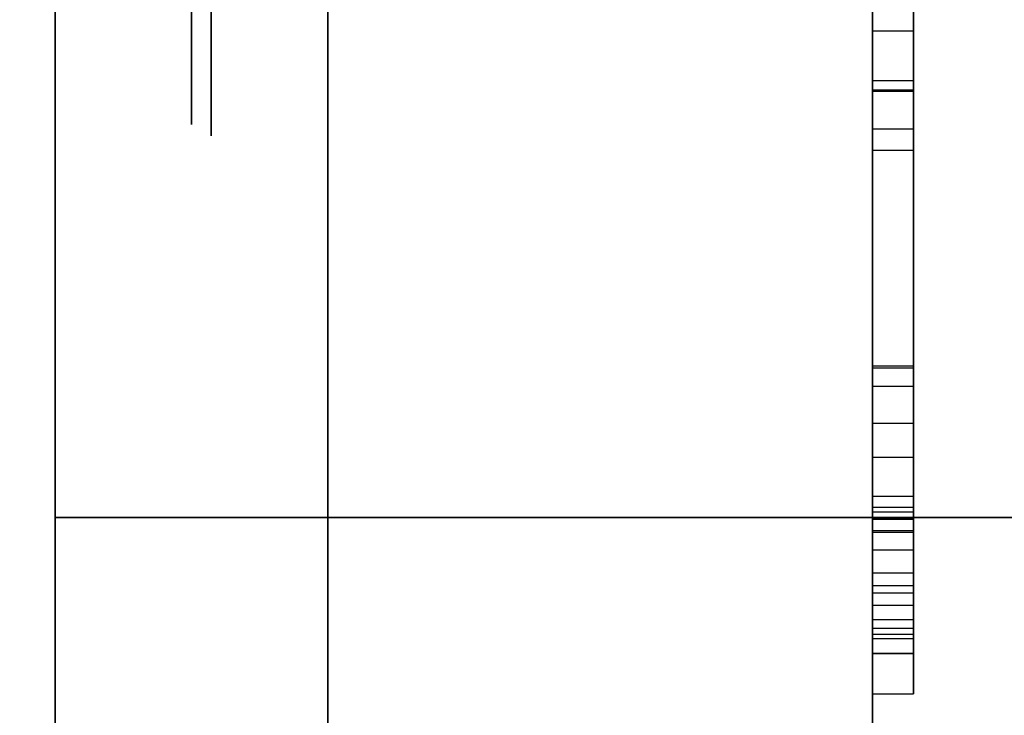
# Model space of a CAD drawing. Header units: millimetres. Extents: x 0 to 1524, y 0 to 1016.
# Tile 49 of 256: x 158.818 to 159.54, y 413.861 to 414.372. Entities that reach past the tile are written whole.
import ezdxf

# ---------------------------------------------------------------- set-up
doc = ezdxf.new("R2010")
doc.units = ezdxf.units.MM
doc.header["$LTSCALE"] = 83.82
doc.layers.get('0').update_dxf_attribs({"linetype": 'CONTINUOUS'})
doc.styles.get("Standard").update_dxf_attribs({"font": 'txt', "width": 0.8})
doc.dimstyles.new('DIMSTYLE_1', dxfattribs={"dimtxt": 15, "dimasz": 12, "dimexe": 0.18, "dimexo": 0.0625, "dimgap": 0.09, "dimtad": 1, "dimzin": 0, "dimdsep": 46, "dimtxsty": 'STANDARD', "dimblk": 'CLOSED', "dimblk1": 'CLOSED', "dimblk2": 'CLOSED', "dimcen": 0.09, "dimadec": 0, "dimazin": 0, "dimtp": 0.01, "dimtm": 0.01, "dimtfac": 1, "dimtofl": 0, "dimtmove": 0, "dimatfit": 3, "dimldrblk": 'CLOSED', "dimfxl": 1, "dimtolj": 1, "dimtzin": 0, "dimarcsym": 0})

# ---------------------------------------------------------------- blocks, each defined once
blk = doc.blocks.new('_CLOSED')
at = {"color": 0, "linetype": 'BYBLOCK'}
for p, q in [((0, 0), (-1, 0.208333)), ((-1, 0.208333), (-1, -0.208333)), ((-1, -0.208333), (0, 0)), ((-1, 0), (0, 0))]:
    blk.add_line(p, q, dxfattribs=at)
blk = doc.blocks.new('*D4')
at = {"color": 2, "linetype": 'CONTINUOUS'}
for p, q in [((230.49366, 451.20665), (62.22754, 451.20665)), ((63.22754, 451.20665), (63.22754, 415.03165)), ((63.22754, 378.85665), (63.22754, 415.03165)), ((168.96866, 378.85665), (62.22754, 378.85665))]:
    blk.add_line(p, q, dxfattribs=at)
at = {"color": 2, "linetype": 'CONTINUOUS', "xscale": 12, "yscale": 12, "zscale": 12}
for p, rotation in [((63.22754, 451.20665), 90), ((63.22754, 378.85665), 270)]:
    blk.add_blockref('_CLOSED', p, dxfattribs=dict(at, rotation=rotation))

msp = doc.modelspace()

# ---------------------------------------------------------------- linework, layer by layer
at = {"color": 6, "linetype": 'CONTINUOUS'}
for p, q in [((159.44366, 417.65665), (159.44366, 411.15665)), ((159.44366, 411.15665), (159.44366, 417.65665)), ((159.44366, 417.65665), (159.44366, 411.15665)), ((159.44366, 411.15665), (159.44366, 417.65665)), ((159.44366, 417.65665), (159.44366, 411.15665)), ((159.44366, 411.15665), (159.44366, 417.65665)), ((159.44366, 417.65665), (159.44366, 411.15665)), ((159.44366, 411.15665), (159.44366, 417.65665)), ((158.84366, 414.00665), (158.84366, 414.80665)), ((158.84366, 414.80665), (158.84366, 414.00665)), ((158.84366, 414.00665), (158.84366, 414.80665)), ((158.84366, 414.80665), (158.84366, 414.00665)), ((158.84366, 414.00665), (158.84366, 414.80665)), ((158.84366, 414.80665), (158.84366, 414.00665)), ((158.84366, 414.00665), (158.84366, 414.80665)), ((158.84366, 414.80665), (158.84366, 414.00665)), ((159.04366, 414.80665), (159.04366, 414.00665)), ((159.04366, 414.80665), (159.04366, 414.00665)), ((159.04366, 414.00665), (159.04366, 414.80665)), ((159.04366, 414.80665), (159.04366, 414.00665)), ((159.04366, 414.80665), (159.04366, 414.00665)), ((159.04366, 414.80665), (159.04366, 414.00665)), ((159.04366, 414.00665), (159.04366, 414.80665)), ((159.04366, 414.80665), (159.04366, 414.00665)), ((159.04366, 414.80665), (159.04366, 414.00665)), ((159.04366, 414.80665), (159.04366, 414.00665)), ((159.04366, 414.00665), (159.04366, 414.80665)), ((159.04366, 414.80665), (159.04366, 414.00665)), ((159.04366, 414.80665), (159.04366, 414.00665)), ((159.04366, 414.80665), (159.04366, 414.00665)), ((159.04366, 414.00665), (159.04366, 414.80665)), ((159.04366, 414.80665), (159.04366, 414.00665)), ((159.44366, 414.62864), (159.44366, 414.31985)), ((159.44366, 414.62864), (159.44366, 414.31985)), ((159.44366, 414.62864), (159.44366, 414.31985)), ((159.44366, 414.62864), (159.44366, 414.31985)), ((159.47366, 414.31985), (159.47366, 414.62864)), ((159.47366, 414.31985), (159.47366, 414.62864)), ((159.47366, 414.31985), (159.47366, 414.62864)), ((159.47366, 414.31985), (159.47366, 414.62864)), ((159.44366, 414.32077), (159.44366, 414.56707)), ((159.44366, 414.56707), (159.44366, 414.32077)), ((159.44366, 414.32077), (159.44366, 414.56707)), ((159.44366, 414.56707), (159.44366, 414.32077)), ((159.44366, 414.32077), (159.44366, 414.56707)), ((159.44366, 414.56707), (159.44366, 414.32077)), ((159.44366, 414.32077), (159.44366, 414.56707)), ((159.44366, 414.56707), (159.44366, 414.32077)), ((159.47366, 414.32077), (159.47366, 414.56707)), ((159.47366, 414.56707), (159.47366, 414.32077)), ((159.47366, 414.32077), (159.47366, 414.56707)), ((159.47366, 414.56707), (159.47366, 414.32077)), ((159.47366, 414.32077), (159.47366, 414.56707)), ((159.47366, 414.56707), (159.47366, 414.32077)), ((159.47366, 414.32077), (159.47366, 414.56707)), ((159.47366, 414.56707), (159.47366, 414.32077)), ((159.44366, 414.53628), (159.44366, 414.05064)), ((159.44366, 414.53628), (159.44366, 414.05064)), ((159.44366, 414.53628), (159.44366, 414.05064)), ((159.44366, 414.53628), (159.44366, 414.05064)), ((159.47366, 414.53628), (159.47366, 414.05064)), ((159.47366, 414.53628), (159.47366, 414.05064)), ((159.47366, 414.53628), (159.47366, 414.05064)), ((159.47366, 414.53628), (159.47366, 414.05064)), ((159.44366, 414.27656), (159.44366, 414.38073)), ((159.44366, 414.27656), (159.44366, 414.38073)), ((159.44366, 414.27656), (159.44366, 414.38073)), ((159.44366, 414.27656), (159.44366, 414.38073)), ((159.47366, 414.38073), (159.47366, 414.27656)), ((159.47366, 414.38073), (159.47366, 414.27656)), ((159.47366, 414.38073), (159.47366, 414.27656)), ((159.47366, 414.38073), (159.47366, 414.27656)), ((159.44366, 414.10295), (159.44366, 414.36383)), ((159.44366, 414.10295), (159.44366, 414.36383)), ((159.44366, 414.10295), (159.44366, 414.36383)), ((159.44366, 414.10295), (159.44366, 414.36383)), ((159.47366, 414.10295), (159.47366, 414.36383)), ((159.47366, 414.10295), (159.47366, 414.36383)), ((159.47366, 414.10295), (159.47366, 414.36383)), ((159.47366, 414.10295), (159.47366, 414.36383)), ((159.44366, 414.32772), (159.44366, 414.29184)), ((159.44366, 414.32772), (159.44366, 414.29184)), ((159.44366, 414.32772), (159.44366, 414.29184)), ((159.44366, 414.32772), (159.44366, 414.29184)), ((159.47366, 414.29184), (159.47366, 414.32772)), ((159.47366, 414.29184), (159.47366, 414.32772)), ((159.47366, 414.29184), (159.47366, 414.32772)), ((159.47366, 414.29184), (159.47366, 414.32772)), ((159.44366, 414.07587), (159.44366, 414.32077)), ((159.44366, 414.32077), (159.44366, 414.07587)), ((159.44366, 414.32077), (159.47366, 414.32077)), ((159.44366, 414.32077), (159.47366, 414.32077)), ((159.44366, 414.07587), (159.44366, 414.32077)), ((159.44366, 414.32077), (159.44366, 414.07587)), ((159.44366, 414.32077), (159.47366, 414.32077)), ((159.44366, 414.32077), (159.47366, 414.32077)), ((159.44366, 414.07587), (159.44366, 414.32077)), ((159.44366, 414.32077), (159.44366, 414.07587)), ((159.44366, 414.32077), (159.47366, 414.32077)), ((159.44366, 414.32077), (159.47366, 414.32077)), ((159.44366, 414.07587), (159.44366, 414.32077)), ((159.44366, 414.32077), (159.44366, 414.07587)), ((159.44366, 414.32077), (159.47366, 414.32077)), ((159.44366, 414.32077), (159.47366, 414.32077)), ((159.44366, 414.31985), (159.44366, 414.01429)), ((159.44366, 414.31985), (159.47366, 414.31985)), ((159.44366, 414.31985), (159.44366, 414.01429)), ((159.44366, 414.31985), (159.47366, 414.31985)), ((159.44366, 414.31985), (159.44366, 414.01429)), ((159.44366, 414.31985), (159.47366, 414.31985)), ((159.44366, 414.31985), (159.44366, 414.01429)), ((159.44366, 414.31985), (159.47366, 414.31985)), ((159.47366, 414.07587), (159.47366, 414.32077)), ((159.47366, 414.32077), (159.47366, 414.07587)), ((159.47366, 414.07587), (159.47366, 414.32077)), ((159.47366, 414.32077), (159.47366, 414.07587)), ((159.47366, 414.07587), (159.47366, 414.32077)), ((159.47366, 414.32077), (159.47366, 414.07587)), ((159.47366, 414.07587), (159.47366, 414.32077)), ((159.47366, 414.32077), (159.47366, 414.07587)), ((159.47366, 414.01429), (159.47366, 414.31985)), ((159.47366, 414.01429), (159.47366, 414.31985)), ((159.47366, 414.01429), (159.47366, 414.31985)), ((159.47366, 414.01429), (159.47366, 414.31985)), ((159.44366, 414.118), (159.44366, 414.27656)), ((159.44366, 414.27656), (159.47366, 414.27656)), ((159.44366, 414.118), (159.44366, 414.27656)), ((159.44366, 414.27656), (159.47366, 414.27656)), ((159.44366, 414.118), (159.44366, 414.27656)), ((159.44366, 414.27656), (159.47366, 414.27656)), ((159.44366, 414.118), (159.44366, 414.27656)), ((159.44366, 414.27656), (159.47366, 414.27656)), ((159.47366, 414.27656), (159.47366, 414.118)), ((159.47366, 414.27656), (159.47366, 414.118)), ((159.47366, 414.27656), (159.47366, 414.118)), ((159.47366, 414.27656), (159.47366, 414.118)), ((159.44366, 413.9423), (159.44366, 414.118)), ((159.44366, 414.118), (159.47366, 414.118)), ((159.44366, 413.9423), (159.44366, 414.118)), ((159.44366, 414.118), (159.47366, 414.118)), ((159.44366, 413.9423), (159.44366, 414.118)), ((159.44366, 414.118), (159.47366, 414.118)), ((159.44366, 413.9423), (159.44366, 414.118)), ((159.44366, 414.118), (159.47366, 414.118)), ((159.47366, 414.118), (159.47366, 413.9423)), ((159.47366, 414.118), (159.47366, 413.9423)), ((159.47366, 414.118), (159.47366, 413.9423)), ((159.47366, 414.118), (159.47366, 413.9423)), ((159.44366, 414.11661), (159.44366, 414.0055)), ((159.44366, 414.11661), (159.44366, 414.0055)), ((159.44366, 414.11661), (159.44366, 414.0055)), ((159.44366, 414.11661), (159.44366, 414.0055)), ((159.47366, 414.0055), (159.47366, 414.11661)), ((159.47366, 414.0055), (159.47366, 414.11661)), ((159.47366, 414.0055), (159.47366, 414.11661)), ((159.47366, 414.0055), (159.47366, 414.11661)), ((159.44366, 414.0055), (159.44366, 414.10295)), ((159.47366, 414.10295), (159.44366, 414.10295)), ((159.44366, 414.0055), (159.44366, 414.10295)), ((159.47366, 414.10295), (159.44366, 414.10295)), ((159.44366, 414.0055), (159.44366, 414.10295)), ((159.47366, 414.10295), (159.44366, 414.10295)), ((159.44366, 414.0055), (159.44366, 414.10295)), ((159.47366, 414.10295), (159.44366, 414.10295)), ((159.47366, 414.10295), (159.47366, 414.0055)), ((159.47366, 414.10295), (159.47366, 414.0055)), ((159.47366, 414.10295), (159.47366, 414.0055)), ((159.47366, 414.10295), (159.47366, 414.0055)), ((159.44366, 413.96591), (159.44366, 414.07587)), ((159.44366, 414.07587), (159.44366, 413.96591)), ((159.44366, 414.07587), (159.47366, 414.07587)), ((159.44366, 414.07587), (159.47366, 414.07587)), ((159.44366, 413.96591), (159.44366, 414.07587)), ((159.44366, 414.07587), (159.44366, 413.96591)), ((159.44366, 414.07587), (159.47366, 414.07587)), ((159.44366, 414.07587), (159.47366, 414.07587)), ((159.44366, 413.96591), (159.44366, 414.07587)), ((159.44366, 414.07587), (159.44366, 413.96591)), ((159.44366, 414.07587), (159.47366, 414.07587)), ((159.44366, 414.07587), (159.47366, 414.07587)), ((159.44366, 413.96591), (159.44366, 414.07587)), ((159.44366, 414.07587), (159.44366, 413.96591)), ((159.44366, 414.07587), (159.47366, 414.07587)), ((159.44366, 414.07587), (159.47366, 414.07587)), ((159.47366, 413.96591), (159.47366, 414.07587)), ((159.47366, 414.07587), (159.47366, 413.96591)), ((159.47366, 413.96591), (159.47366, 414.07587)), ((159.47366, 414.07587), (159.47366, 413.96591)), ((159.47366, 413.96591), (159.47366, 414.07587)), ((159.47366, 414.07587), (159.47366, 413.96591)), ((159.47366, 413.96591), (159.47366, 414.07587)), ((159.47366, 414.07587), (159.47366, 413.96591)), ((159.44366, 413.93165), (159.44366, 414.02216)), ((159.44366, 413.93165), (159.44366, 414.02216)), ((159.44366, 413.93165), (159.44366, 414.02216)), ((159.44366, 413.93165), (159.44366, 414.02216)), ((159.47366, 414.02216), (159.47366, 413.93165)), ((159.47366, 414.02216), (159.47366, 413.93165)), ((159.47366, 414.02216), (159.47366, 413.93165)), ((159.47366, 414.02216), (159.47366, 413.93165)), ((159.44366, 414.01429), (159.44366, 413.87702)), ((159.44366, 414.01429), (159.47366, 414.01429)), ((159.44366, 414.01429), (159.44366, 413.87702)), ((159.44366, 414.01429), (159.47366, 414.01429)), ((159.44366, 414.01429), (159.44366, 413.87702)), ((159.44366, 414.01429), (159.47366, 414.01429)), ((159.44366, 414.01429), (159.44366, 413.87702)), ((159.44366, 414.01429), (159.47366, 414.01429)), ((159.44366, 414.01082), (159.44366, 413.99554)), ((159.44366, 414.01082), (159.44366, 413.99554)), ((159.44366, 414.01082), (159.44366, 413.99554)), ((159.44366, 414.01082), (159.44366, 413.99554)), ((159.47366, 413.87702), (159.47366, 414.01429)), ((159.47366, 413.87702), (159.47366, 414.01429)), ((159.47366, 413.87702), (159.47366, 414.01429)), ((159.47366, 413.87702), (159.47366, 414.01429)), ((159.47366, 413.99554), (159.47366, 414.01082)), ((159.47366, 413.99554), (159.47366, 414.01082)), ((159.47366, 413.99554), (159.47366, 414.01082)), ((159.47366, 413.99554), (159.47366, 414.01082)), ((160.84366, 414.00665), (159.04366, 414.00665)), ((159.04366, 414.00665), (160.88759, 414.00665)), ((159.04366, 414.00665), (159.04366, 412.26665)), ((159.04366, 412.26665), (159.04366, 414.00665)), ((159.04366, 414.00665), (159.04366, 412.26665)), ((159.04366, 412.26665), (159.04366, 414.00665)), ((159.04366, 414.00665), (160.84366, 414.00665)), ((160.88759, 414.00665), (159.04366, 414.00665)), ((160.84366, 414.00665), (159.04366, 414.00665)), ((159.04366, 414.00665), (160.88759, 414.00665)), ((159.04366, 414.00665), (159.04366, 412.26665)), ((159.04366, 412.26665), (159.04366, 414.00665)), ((159.04366, 414.00665), (159.04366, 412.26665)), ((159.04366, 412.26665), (159.04366, 414.00665)), ((159.04366, 414.00665), (160.84366, 414.00665)), ((160.88759, 414.00665), (159.04366, 414.00665)), ((160.84366, 414.00665), (159.04366, 414.00665)), ((159.04366, 414.00665), (160.88759, 414.00665)), ((159.04366, 414.00665), (159.04366, 412.26665)), ((159.04366, 412.26665), (159.04366, 414.00665)), ((159.04366, 414.00665), (159.04366, 412.26665)), ((159.04366, 412.26665), (159.04366, 414.00665)), ((159.04366, 414.00665), (160.84366, 414.00665)), ((160.88759, 414.00665), (159.04366, 414.00665)), ((160.84366, 414.00665), (159.04366, 414.00665)), ((159.04366, 414.00665), (160.88759, 414.00665)), ((159.04366, 414.00665), (159.04366, 412.26665)), ((159.04366, 412.26665), (159.04366, 414.00665)), ((159.04366, 414.00665), (159.04366, 412.26665)), ((159.04366, 412.26665), (159.04366, 414.00665)), ((159.04366, 414.00665), (160.84366, 414.00665)), ((160.88759, 414.00665), (159.04366, 414.00665)), ((159.44366, 413.96591), (159.44366, 414.0055)), ((159.44366, 414.0055), (159.47366, 414.0055)), ((159.44366, 413.96591), (159.44366, 414.0055)), ((159.44366, 414.0055), (159.47366, 414.0055)), ((159.44366, 413.96591), (159.44366, 414.0055)), ((159.44366, 414.0055), (159.47366, 414.0055)), ((159.44366, 413.96591), (159.44366, 414.0055)), ((159.44366, 414.0055), (159.47366, 414.0055)), ((159.47366, 414.0055), (159.47366, 413.96591)), ((159.47366, 414.0055), (159.47366, 413.96591)), ((159.47366, 414.0055), (159.47366, 413.96591)), ((159.47366, 414.0055), (159.47366, 413.96591)), ((159.44366, 413.99716), (159.44366, 413.9254)), ((159.44366, 413.99716), (159.44366, 413.9254)), ((159.44366, 413.99716), (159.44366, 413.9254)), ((159.44366, 413.99716), (159.44366, 413.9254)), ((159.47366, 413.9254), (159.47366, 413.99716)), ((159.47366, 413.9254), (159.47366, 413.99716)), ((159.47366, 413.9254), (159.47366, 413.99716)), ((159.47366, 413.9254), (159.47366, 413.99716)), ((159.44366, 413.98281), (159.44366, 413.9511)), ((159.44366, 413.98281), (159.44366, 413.9511)), ((159.44366, 413.98281), (159.44366, 413.9511)), ((159.44366, 413.98281), (159.44366, 413.9511)), ((159.47366, 413.9511), (159.47366, 413.98281)), ((159.47366, 413.9511), (159.47366, 413.98281)), ((159.47366, 413.9511), (159.47366, 413.98281)), ((159.47366, 413.9511), (159.47366, 413.98281)), ((159.44366, 413.96591), (159.47366, 413.96591)), ((159.44366, 413.96591), (159.47366, 413.96591)), ((159.44366, 413.96591), (159.47366, 413.96591)), ((159.44366, 413.96591), (159.47366, 413.96591)), ((159.44366, 413.95665), (159.44366, 413.92077)), ((159.44366, 413.95665), (159.44366, 413.92077)), ((159.44366, 413.95665), (159.44366, 413.92077)), ((159.44366, 413.95665), (159.44366, 413.92077)), ((159.47366, 413.92077), (159.47366, 413.95665)), ((159.47366, 413.92077), (159.47366, 413.95665)), ((159.47366, 413.92077), (159.47366, 413.95665)), ((159.47366, 413.92077), (159.47366, 413.95665)), ((159.44366, 413.87702), (159.44366, 413.9423)), ((159.44366, 413.9423), (159.47366, 413.9423)), ((159.44366, 413.87702), (159.44366, 413.9423)), ((159.44366, 413.9423), (159.47366, 413.9423)), ((159.44366, 413.87702), (159.44366, 413.9423)), ((159.44366, 413.9423), (159.47366, 413.9423)), ((159.44366, 413.87702), (159.44366, 413.9423)), ((159.44366, 413.9423), (159.47366, 413.9423)), ((159.47366, 413.9423), (159.47366, 413.87702)), ((159.47366, 413.9423), (159.47366, 413.87702)), ((159.47366, 413.9423), (159.47366, 413.87702)), ((159.47366, 413.9423), (159.47366, 413.87702)), ((159.44366, 413.87702), (159.44366, 413.93165)), ((159.44366, 413.93165), (159.47366, 413.93165)), ((159.44366, 413.87702), (159.44366, 413.93165)), ((159.44366, 413.93165), (159.47366, 413.93165)), ((159.44366, 413.87702), (159.44366, 413.93165)), ((159.44366, 413.93165), (159.47366, 413.93165)), ((159.44366, 413.87702), (159.44366, 413.93165)), ((159.44366, 413.93165), (159.47366, 413.93165)), ((159.47366, 413.93165), (159.47366, 413.87702)), ((159.47366, 413.93165), (159.47366, 413.87702)), ((159.47366, 413.93165), (159.47366, 413.87702)), ((159.47366, 413.93165), (159.47366, 413.87702)), ((159.44366, 413.9254), (159.44366, 413.87702)), ((159.44366, 413.9254), (159.47366, 413.9254)), ((159.44366, 413.9254), (159.44366, 413.87702)), ((159.44366, 413.9254), (159.47366, 413.9254)), ((159.44366, 413.9254), (159.44366, 413.87702)), ((159.44366, 413.9254), (159.47366, 413.9254)), ((159.44366, 413.9254), (159.44366, 413.87702)), ((159.44366, 413.9254), (159.47366, 413.9254)), ((159.47366, 413.87702), (159.47366, 413.9254)), ((159.47366, 413.87702), (159.47366, 413.9254)), ((159.47366, 413.87702), (159.47366, 413.9254)), ((159.47366, 413.87702), (159.47366, 413.9254)), ((159.44366, 413.92101), (159.44366, 413.90665)), ((159.44366, 413.92101), (159.44366, 413.90665)), ((159.44366, 413.92101), (159.44366, 413.90665)), ((159.44366, 413.92101), (159.44366, 413.90665)), ((159.44366, 413.90665), (159.44366, 413.91753)), ((159.44366, 413.90665), (159.44366, 413.91753)), ((159.44366, 413.90665), (159.44366, 413.91753)), ((159.44366, 413.90665), (159.44366, 413.91753)), ((159.47366, 413.90665), (159.47366, 413.92101)), ((159.47366, 413.90665), (159.47366, 413.92101)), ((159.47366, 413.90665), (159.47366, 413.92101)), ((159.47366, 413.90665), (159.47366, 413.92101)), ((159.47366, 413.91753), (159.47366, 413.90665)), ((159.47366, 413.91753), (159.47366, 413.90665)), ((159.47366, 413.91753), (159.47366, 413.90665)), ((159.47366, 413.91753), (159.47366, 413.90665)), ((159.44366, 413.87702), (159.47366, 413.87702)), ((159.44366, 413.87702), (159.47366, 413.87702)), ((159.44366, 413.87702), (159.47366, 413.87702)), ((159.44366, 413.87702), (159.47366, 413.87702)), ((159.44366, 413.87702), (159.47366, 413.87702)), ((159.44366, 413.87702), (159.47366, 413.87702)), ((159.44366, 413.87702), (159.47366, 413.87702)), ((159.44366, 413.87702), (159.47366, 413.87702))]:
    msp.add_line(p, q, dxfattribs=at)
at = {"color": 7, "linetype": 'CONTINUOUS'}
for p, q in [((158.84366, 413.50665), (158.84366, 415.30665)), ((158.84366, 413.50665), (158.84366, 415.30665)), ((158.84366, 413.50665), (158.84366, 415.30665)), ((158.84366, 413.50665), (158.84366, 415.30665)), ((159.04366, 413.50665), (159.04366, 415.30665)), ((159.04366, 413.50665), (159.04366, 415.30665)), ((159.04366, 413.50665), (159.04366, 415.30665)), ((159.04366, 413.50665), (159.04366, 415.30665)), ((158.84366, 415.20665), (158.84366, 413.60665)), ((158.84366, 415.20665), (158.84366, 413.60665)), ((158.84366, 415.20665), (158.84366, 413.60665)), ((158.84366, 415.20665), (158.84366, 413.60665)), ((159.04366, 415.15856), (159.04366, 413.65475)), ((159.04366, 415.15856), (159.04366, 413.65475)), ((159.04366, 415.15856), (159.04366, 413.65475)), ((159.04366, 415.15856), (159.04366, 413.65475)), ((158.84366, 413.76665), (158.84366, 415.04665)), ((158.84366, 415.04665), (158.84366, 413.76665)), ((158.84366, 413.76665), (158.84366, 415.04665)), ((158.84366, 415.04665), (158.84366, 413.76665)), ((158.84366, 413.76665), (158.84366, 415.04665)), ((158.84366, 415.04665), (158.84366, 413.76665)), ((158.84366, 413.76665), (158.84366, 415.04665)), ((158.84366, 415.04665), (158.84366, 413.76665)), ((159.44366, 413.95596), (159.44366, 415.0261)), ((159.44366, 413.95596), (159.44366, 415.0261)), ((159.44366, 413.95596), (159.44366, 415.0261)), ((159.44366, 413.95596), (159.44366, 415.0261)), ((159.47366, 415.0261), (159.47366, 413.95596)), ((159.47366, 415.0261), (159.47366, 413.95596)), ((159.47366, 415.0261), (159.47366, 413.95596)), ((159.47366, 415.0261), (159.47366, 413.95596)), ((158.84366, 414.00665), (158.84366, 414.80665)), ((158.84366, 414.80665), (158.84366, 414.00665)), ((158.84366, 414.00665), (158.84366, 414.80665)), ((158.84366, 414.80665), (158.84366, 414.00665)), ((158.84366, 414.00665), (158.84366, 414.80665)), ((158.84366, 414.80665), (158.84366, 414.00665)), ((158.84366, 414.00665), (158.84366, 414.80665)), ((158.84366, 414.80665), (158.84366, 414.00665)), ((159.04366, 414.80665), (159.04366, 414.00665)), ((159.04366, 414.00665), (159.04366, 414.80665)), ((159.04366, 414.80665), (159.04366, 414.00665)), ((159.04366, 414.00665), (159.04366, 414.80665)), ((159.04366, 414.80665), (159.04366, 414.00665)), ((159.04366, 414.00665), (159.04366, 414.80665)), ((159.04366, 414.80665), (159.04366, 414.00665)), ((159.04366, 414.00665), (159.04366, 414.80665)), ((158.84366, 413.90666), (158.84366, 414.40665)), ((158.84366, 413.90666), (158.84366, 414.40665)), ((158.84366, 413.90666), (158.84366, 414.40665)), ((158.84366, 413.90666), (158.84366, 414.40665)), ((159.44366, 414.36383), (159.44366, 414.32772)), ((159.47366, 414.36383), (159.44366, 414.36383)), ((159.44366, 414.36383), (159.44366, 414.32772)), ((159.47366, 414.36383), (159.44366, 414.36383)), ((159.44366, 414.36383), (159.44366, 414.32772)), ((159.47366, 414.36383), (159.44366, 414.36383)), ((159.44366, 414.36383), (159.44366, 414.32772)), ((159.47366, 414.36383), (159.44366, 414.36383)), ((159.47366, 414.32772), (159.47366, 414.36383)), ((159.47366, 414.32772), (159.47366, 414.36383)), ((159.47366, 414.32772), (159.47366, 414.36383)), ((159.47366, 414.32772), (159.47366, 414.36383)), ((159.44366, 414.32772), (159.47366, 414.32772)), ((159.44366, 414.32772), (159.47366, 414.32772)), ((159.44366, 414.32772), (159.47366, 414.32772)), ((159.44366, 414.32772), (159.47366, 414.32772)), ((159.47366, 414.29184), (159.44366, 414.29184)), ((159.44366, 414.29184), (159.44366, 414.23397)), ((159.47366, 414.29184), (159.44366, 414.29184)), ((159.44366, 414.29184), (159.44366, 414.23397)), ((159.47366, 414.29184), (159.44366, 414.29184)), ((159.44366, 414.29184), (159.44366, 414.23397)), ((159.47366, 414.29184), (159.44366, 414.29184)), ((159.44366, 414.29184), (159.44366, 414.23397)), ((159.47366, 414.23397), (159.47366, 414.29184)), ((159.47366, 414.23397), (159.47366, 414.29184)), ((159.47366, 414.23397), (159.47366, 414.29184)), ((159.47366, 414.23397), (159.47366, 414.29184)), ((159.44366, 414.23397), (159.44366, 414.11661)), ((159.44366, 414.23397), (159.44366, 414.11661)), ((159.44366, 414.23397), (159.44366, 414.11661)), ((159.44366, 414.23397), (159.44366, 414.11661)), ((159.47366, 414.11661), (159.47366, 414.23397)), ((159.47366, 414.11661), (159.47366, 414.23397)), ((159.47366, 414.11661), (159.47366, 414.23397)), ((159.47366, 414.11661), (159.47366, 414.23397)), ((159.44366, 414.11661), (159.47366, 414.11661)), ((159.44366, 414.11661), (159.47366, 414.11661)), ((159.44366, 414.11661), (159.47366, 414.11661)), ((159.44366, 414.11661), (159.47366, 414.11661)), ((159.44366, 414.05064), (159.44366, 414.01082)), ((159.47366, 414.05064), (159.44366, 414.05064)), ((159.44366, 414.05064), (159.44366, 414.01082)), ((159.47366, 414.05064), (159.44366, 414.05064)), ((159.44366, 414.05064), (159.44366, 414.01082)), ((159.47366, 414.05064), (159.44366, 414.05064)), ((159.44366, 414.05064), (159.44366, 414.01082)), ((159.47366, 414.05064), (159.44366, 414.05064)), ((159.47366, 414.01082), (159.47366, 414.05064)), ((159.47366, 414.01082), (159.47366, 414.05064)), ((159.47366, 414.01082), (159.47366, 414.05064)), ((159.47366, 414.01082), (159.47366, 414.05064)), ((159.44366, 414.02216), (159.44366, 413.95665)), ((159.47366, 414.02216), (159.44366, 414.02216)), ((159.44366, 414.02216), (159.44366, 413.95665)), ((159.47366, 414.02216), (159.44366, 414.02216)), ((159.44366, 414.02216), (159.44366, 413.95665)), ((159.47366, 414.02216), (159.44366, 414.02216)), ((159.44366, 414.02216), (159.44366, 413.95665)), ((159.47366, 414.02216), (159.44366, 414.02216)), ((159.47366, 413.95665), (159.47366, 414.02216)), ((159.47366, 413.95665), (159.47366, 414.02216)), ((159.47366, 413.95665), (159.47366, 414.02216)), ((159.47366, 413.95665), (159.47366, 414.02216)), ((159.44366, 414.01082), (159.47366, 414.01082)), ((159.44366, 414.01082), (159.47366, 414.01082)), ((159.44366, 414.01082), (159.47366, 414.01082)), ((159.44366, 414.01082), (159.47366, 414.01082)), ((159.04366, 414.00665), (158.84366, 414.00665)), ((158.84366, 414.00665), (158.84366, 413.90665)), ((159.04366, 414.00665), (158.84366, 414.00665)), ((158.84366, 414.00665), (159.04366, 414.00665)), ((158.84366, 414.00665), (159.04366, 414.00665)), ((158.84366, 413.90665), (158.84366, 414.00665)), ((159.04366, 414.00665), (158.84366, 414.00665)), ((158.84366, 414.00665), (158.84366, 413.90665)), ((159.04366, 414.00665), (158.84366, 414.00665)), ((158.84366, 414.00665), (159.04366, 414.00665)), ((158.84366, 414.00665), (159.04366, 414.00665)), ((158.84366, 413.90665), (158.84366, 414.00665)), ((159.04366, 414.00665), (158.84366, 414.00665)), ((158.84366, 414.00665), (158.84366, 413.90665)), ((159.04366, 414.00665), (158.84366, 414.00665)), ((158.84366, 414.00665), (159.04366, 414.00665)), ((158.84366, 414.00665), (159.04366, 414.00665)), ((158.84366, 413.90665), (158.84366, 414.00665)), ((159.04366, 414.00665), (158.84366, 414.00665)), ((158.84366, 414.00665), (158.84366, 413.90665)), ((159.04366, 414.00665), (158.84366, 414.00665)), ((158.84366, 414.00665), (159.04366, 414.00665)), ((158.84366, 414.00665), (159.04366, 414.00665)), ((158.84366, 413.90665), (158.84366, 414.00665)), ((159.04366, 413.90665), (159.04366, 414.00665)), ((159.04366, 414.00665), (159.04366, 413.90665)), ((159.04366, 413.90665), (159.04366, 414.00665)), ((159.04366, 414.00665), (159.04366, 413.90665)), ((159.04366, 413.90665), (159.04366, 414.00665)), ((159.04366, 414.00665), (159.04366, 413.90665)), ((159.04366, 413.90665), (159.04366, 414.00665)), ((159.04366, 414.00665), (159.04366, 413.90665)), ((159.44366, 414.0055), (159.44366, 413.96588)), ((159.47366, 414.0055), (159.44366, 414.0055)), ((159.44366, 414.0055), (159.44366, 413.96588)), ((159.47366, 414.0055), (159.44366, 414.0055)), ((159.44366, 414.0055), (159.44366, 413.96588)), ((159.47366, 414.0055), (159.44366, 414.0055)), ((159.44366, 414.0055), (159.44366, 413.96588)), ((159.47366, 414.0055), (159.44366, 414.0055)), ((159.47366, 413.96588), (159.47366, 414.0055)), ((159.47366, 413.96588), (159.47366, 414.0055)), ((159.47366, 413.96588), (159.47366, 414.0055)), ((159.47366, 413.96588), (159.47366, 414.0055)), ((159.44366, 413.92841), (159.44366, 413.99716)), ((159.44366, 413.99716), (159.47366, 413.99716)), ((159.44366, 413.92841), (159.44366, 413.99716)), ((159.44366, 413.99716), (159.47366, 413.99716)), ((159.44366, 413.92841), (159.44366, 413.99716)), ((159.44366, 413.99716), (159.47366, 413.99716)), ((159.44366, 413.92841), (159.44366, 413.99716)), ((159.44366, 413.99716), (159.47366, 413.99716)), ((159.44366, 413.99556), (159.44366, 413.98281)), ((159.44366, 413.99556), (159.44366, 413.98281)), ((159.44366, 413.99556), (159.44366, 413.98281)), ((159.44366, 413.99556), (159.44366, 413.98281)), ((159.47366, 413.99554), (159.44366, 413.99554)), ((159.47366, 413.99554), (159.44366, 413.99554)), ((159.47366, 413.99554), (159.44366, 413.99554)), ((159.47366, 413.99554), (159.44366, 413.99554)), ((159.47366, 413.99716), (159.47366, 413.92841)), ((159.47366, 413.99716), (159.47366, 413.92841)), ((159.47366, 413.99716), (159.47366, 413.92841)), ((159.47366, 413.99716), (159.47366, 413.92841)), ((159.47366, 413.98281), (159.47366, 413.99556)), ((159.47366, 413.98281), (159.47366, 413.99556)), ((159.47366, 413.98281), (159.47366, 413.99556)), ((159.47366, 413.98281), (159.47366, 413.99556)), ((159.44366, 413.98281), (159.47366, 413.98281)), ((159.44366, 413.98281), (159.47366, 413.98281)), ((159.44366, 413.98281), (159.47366, 413.98281)), ((159.44366, 413.98281), (159.47366, 413.98281)), ((159.44366, 413.96591), (159.47366, 413.96591)), ((159.44366, 413.96591), (159.47366, 413.96591)), ((159.44366, 413.96591), (159.47366, 413.96591)), ((159.44366, 413.96591), (159.47366, 413.96591)), ((159.44366, 413.95665), (159.47366, 413.95665)), ((159.44366, 413.95665), (159.47366, 413.95665)), ((159.44366, 413.95665), (159.47366, 413.95665)), ((159.44366, 413.95665), (159.47366, 413.95665)), ((159.44366, 413.91753), (159.44366, 413.95596)), ((159.44366, 413.91753), (159.44366, 413.95596)), ((159.44366, 413.91753), (159.44366, 413.95596)), ((159.44366, 413.91753), (159.44366, 413.95596)), ((159.44366, 413.9511), (159.44366, 413.92101)), ((159.47366, 413.9511), (159.44366, 413.9511)), ((159.44366, 413.9511), (159.44366, 413.92101)), ((159.47366, 413.9511), (159.44366, 413.9511)), ((159.44366, 413.9511), (159.44366, 413.92101)), ((159.47366, 413.9511), (159.44366, 413.9511)), ((159.44366, 413.9511), (159.44366, 413.92101)), ((159.47366, 413.9511), (159.44366, 413.9511)), ((159.47366, 413.95596), (159.47366, 413.91753)), ((159.47366, 413.95596), (159.47366, 413.91753)), ((159.47366, 413.95596), (159.47366, 413.91753)), ((159.47366, 413.95596), (159.47366, 413.91753)), ((159.47366, 413.92101), (159.47366, 413.9511)), ((159.47366, 413.92101), (159.47366, 413.9511)), ((159.47366, 413.92101), (159.47366, 413.9511)), ((159.47366, 413.92101), (159.47366, 413.9511)), ((159.44366, 413.90663), (159.44366, 413.92841)), ((159.44366, 413.90663), (159.44366, 413.92841)), ((159.44366, 413.90663), (159.44366, 413.92841)), ((159.44366, 413.90663), (159.44366, 413.92841)), ((159.47366, 413.92841), (159.47366, 413.90663)), ((159.47366, 413.92841), (159.47366, 413.90663)), ((159.47366, 413.92841), (159.47366, 413.90663)), ((159.47366, 413.92841), (159.47366, 413.90663)), ((159.44366, 413.92101), (159.47366, 413.92101)), ((159.44366, 413.92101), (159.47366, 413.92101)), ((159.44366, 413.92101), (159.47366, 413.92101)), ((159.44366, 413.92101), (159.47366, 413.92101)), ((159.44366, 413.92077), (159.44366, 413.90665)), ((159.47366, 413.92077), (159.44366, 413.92077)), ((159.44366, 413.92077), (159.44366, 413.90665)), ((159.47366, 413.92077), (159.44366, 413.92077)), ((159.44366, 413.92077), (159.44366, 413.90665)), ((159.47366, 413.92077), (159.44366, 413.92077)), ((159.44366, 413.92077), (159.44366, 413.90665)), ((159.47366, 413.92077), (159.44366, 413.92077)), ((159.47366, 413.91753), (159.44366, 413.91753)), ((159.47366, 413.91753), (159.44366, 413.91753)), ((159.47366, 413.91753), (159.44366, 413.91753)), ((159.47366, 413.91753), (159.44366, 413.91753)), ((159.47366, 413.90665), (159.47366, 413.92077)), ((159.47366, 413.90665), (159.47366, 413.92077)), ((159.47366, 413.90665), (159.47366, 413.92077)), ((159.47366, 413.90665), (159.47366, 413.92077)), ((158.84366, 413.90665), (158.84366, 413.50665)), ((158.84366, 413.80665), (158.84366, 413.90665)), ((158.84366, 413.90665), (158.84366, 413.50665)), ((158.84366, 413.80665), (158.84366, 413.90665)), ((158.84366, 413.90665), (158.84366, 413.50665)), ((158.84366, 413.80665), (158.84366, 413.90665)), ((158.84366, 413.90665), (158.84366, 413.50665)), ((158.84366, 413.80665), (158.84366, 413.90665)), ((159.04366, 413.65475), (159.04366, 413.90665)), ((159.04366, 413.90665), (159.04366, 413.80665)), ((159.04366, 413.65475), (159.04366, 413.90665)), ((159.04366, 413.90665), (159.04366, 413.80665)), ((159.04366, 413.65475), (159.04366, 413.90665)), ((159.04366, 413.90665), (159.04366, 413.80665)), ((159.04366, 413.65475), (159.04366, 413.90665)), ((159.04366, 413.90665), (159.04366, 413.80665)), ((159.44366, 413.90665), (159.47366, 413.90665)), ((159.47366, 413.90665), (159.44366, 413.90665)), ((159.44366, 413.90665), (159.47366, 413.90665)), ((159.47366, 413.90665), (159.44366, 413.90665)), ((159.44366, 413.90665), (159.47366, 413.90665)), ((159.47366, 413.90665), (159.44366, 413.90665)), ((159.44366, 413.90665), (159.47366, 413.90665)), ((159.47366, 413.90665), (159.44366, 413.90665))]:
    msp.add_line(p, q, dxfattribs=at)
for points in [[(158.94366, 414.40665), (158.94366, 414.38503), (158.94366, 414.36423), (158.94366, 414.34505), (158.94366, 414.32794), (158.94366, 414.31414), (158.94366, 414.30388), (158.94366, 414.29753), (158.94366, 414.29533), (158.94366, 414.29745), (158.94366, 414.30373), (158.94366, 414.31393), (158.94366, 414.32794), (158.94366, 414.34472), (158.94366, 414.36387), (158.94366, 414.38465), (158.94366, 414.40665)], [(158.94366, 414.40665), (158.94366, 414.38503), (158.94366, 414.36423), (158.94366, 414.34505), (158.94366, 414.32794), (158.94366, 414.31414), (158.94366, 414.30388), (158.94366, 414.29753), (158.94366, 414.29533), (158.94366, 414.29745), (158.94366, 414.30373), (158.94366, 414.31393), (158.94366, 414.32794), (158.94366, 414.34472), (158.94366, 414.36387), (158.94366, 414.38465), (158.94366, 414.40665)], [(158.94366, 414.40665), (158.94366, 414.38503), (158.94366, 414.36423), (158.94366, 414.34505), (158.94366, 414.32794), (158.94366, 414.31414), (158.94366, 414.30388), (158.94366, 414.29753), (158.94366, 414.29533), (158.94366, 414.29745), (158.94366, 414.30373), (158.94366, 414.31393), (158.94366, 414.32794), (158.94366, 414.34472), (158.94366, 414.36387), (158.94366, 414.38465), (158.94366, 414.40665)], [(158.94366, 414.40665), (158.94366, 414.38503), (158.94366, 414.36423), (158.94366, 414.34505), (158.94366, 414.32794), (158.94366, 414.31414), (158.94366, 414.30388), (158.94366, 414.29753), (158.94366, 414.29533), (158.94366, 414.29745), (158.94366, 414.30373), (158.94366, 414.31393), (158.94366, 414.32794), (158.94366, 414.34472), (158.94366, 414.36387), (158.94366, 414.38465), (158.94366, 414.40665)], [(158.9582, 414.40665), (158.9582, 414.3834), (158.9582, 414.36103), (158.9582, 414.3404), (158.9582, 414.322), (158.9582, 414.30717), (158.9582, 414.29613), (158.9582, 414.28929), (158.9582, 414.28693), (158.9582, 414.28921), (158.9582, 414.29597), (158.9582, 414.30693), (158.9582, 414.322), (158.9582, 414.34005), (158.9582, 414.36065), (158.9582, 414.38299), (158.9582, 414.40665)], [(158.9582, 414.40665), (158.9582, 414.3834), (158.9582, 414.36103), (158.9582, 414.3404), (158.9582, 414.322), (158.9582, 414.30717), (158.9582, 414.29613), (158.9582, 414.28929), (158.9582, 414.28693), (158.9582, 414.28921), (158.9582, 414.29597), (158.9582, 414.30693), (158.9582, 414.322), (158.9582, 414.34005), (158.9582, 414.36065), (158.9582, 414.38299), (158.9582, 414.40665)], [(158.9582, 414.40665), (158.9582, 414.3834), (158.9582, 414.36103), (158.9582, 414.3404), (158.9582, 414.322), (158.9582, 414.30717), (158.9582, 414.29613), (158.9582, 414.28929), (158.9582, 414.28693), (158.9582, 414.28921), (158.9582, 414.29597), (158.9582, 414.30693), (158.9582, 414.322), (158.9582, 414.34005), (158.9582, 414.36065), (158.9582, 414.38299), (158.9582, 414.40665)], [(158.9582, 414.40665), (158.9582, 414.3834), (158.9582, 414.36103), (158.9582, 414.3404), (158.9582, 414.322), (158.9582, 414.30717), (158.9582, 414.29613), (158.9582, 414.28929), (158.9582, 414.28693), (158.9582, 414.28921), (158.9582, 414.29597), (158.9582, 414.30693), (158.9582, 414.322), (158.9582, 414.34005), (158.9582, 414.36065), (158.9582, 414.38299), (158.9582, 414.40665)]]:
    msp.add_lwpolyline(points, dxfattribs=at)
at = {"color": 6, "linetype": 'CONTINUOUS'}
for points in [[(159.44366, 414.40665), (159.44366, 414.32896), (159.44366, 414.25423), (159.44366, 414.1853), (159.44366, 414.12381), (159.44366, 414.07426), (159.44366, 414.03737), (159.44366, 414.01455), (159.44366, 414.00665), (159.44366, 414.01427), (159.44366, 414.03684), (159.44366, 414.07349), (159.44366, 414.12381), (159.44366, 414.18414), (159.44366, 414.25294), (159.44366, 414.32759), (159.44366, 414.40665)], [(159.44366, 414.40665), (159.44366, 414.32896), (159.44366, 414.25423), (159.44366, 414.1853), (159.44366, 414.12381), (159.44366, 414.07426), (159.44366, 414.03737), (159.44366, 414.01455), (159.44366, 414.00665), (159.44366, 414.01427), (159.44366, 414.03684), (159.44366, 414.07349), (159.44366, 414.12381), (159.44366, 414.18414), (159.44366, 414.25294), (159.44366, 414.32759), (159.44366, 414.40665)], [(159.44366, 414.40665), (159.44366, 414.32896), (159.44366, 414.25423), (159.44366, 414.1853), (159.44366, 414.12381), (159.44366, 414.07426), (159.44366, 414.03737), (159.44366, 414.01455), (159.44366, 414.00665), (159.44366, 414.01427), (159.44366, 414.03684), (159.44366, 414.07349), (159.44366, 414.12381), (159.44366, 414.18414), (159.44366, 414.25294), (159.44366, 414.32759), (159.44366, 414.40665)], [(159.44366, 414.40665), (159.44366, 414.32896), (159.44366, 414.25423), (159.44366, 414.1853), (159.44366, 414.12381), (159.44366, 414.07426), (159.44366, 414.03737), (159.44366, 414.01455), (159.44366, 414.00665), (159.44366, 414.01427), (159.44366, 414.03684), (159.44366, 414.07349), (159.44366, 414.12381), (159.44366, 414.18414), (159.44366, 414.25294), (159.44366, 414.32759), (159.44366, 414.40665)], [(159.44366, 414.40665), (159.44366, 414.32896), (159.44366, 414.25423), (159.44366, 414.1853), (159.44366, 414.12381), (159.44366, 414.07426), (159.44366, 414.03737), (159.44366, 414.01455), (159.44366, 414.00665), (159.44366, 414.01427), (159.44366, 414.03684), (159.44366, 414.07349), (159.44366, 414.12381), (159.44366, 414.18414), (159.44366, 414.25294), (159.44366, 414.32759), (159.44366, 414.40665)], [(159.44366, 414.40665), (159.44366, 414.32896), (159.44366, 414.25423), (159.44366, 414.1853), (159.44366, 414.12381), (159.44366, 414.07426), (159.44366, 414.03737), (159.44366, 414.01455), (159.44366, 414.00665), (159.44366, 414.01427), (159.44366, 414.03684), (159.44366, 414.07349), (159.44366, 414.12381), (159.44366, 414.18414), (159.44366, 414.25294), (159.44366, 414.32759), (159.44366, 414.40665)], [(159.44366, 414.40665), (159.44366, 414.32896), (159.44366, 414.25423), (159.44366, 414.1853), (159.44366, 414.12381), (159.44366, 414.07426), (159.44366, 414.03737), (159.44366, 414.01455), (159.44366, 414.00665), (159.44366, 414.01427), (159.44366, 414.03684), (159.44366, 414.07349), (159.44366, 414.12381), (159.44366, 414.18414), (159.44366, 414.25294), (159.44366, 414.32759), (159.44366, 414.40665)], [(159.44366, 414.40665), (159.44366, 414.32896), (159.44366, 414.25423), (159.44366, 414.1853), (159.44366, 414.12381), (159.44366, 414.07426), (159.44366, 414.03737), (159.44366, 414.01455), (159.44366, 414.00665), (159.44366, 414.01427), (159.44366, 414.03684), (159.44366, 414.07349), (159.44366, 414.12381), (159.44366, 414.18414), (159.44366, 414.25294), (159.44366, 414.32759), (159.44366, 414.40665)], [(158.84366, 414.00665), (158.84747, 414.00665), (158.85875, 414.00665), (158.87708, 414.00665), (158.90224, 414.00665), (158.9324, 414.00665), (158.9668, 414.00665), (159.00413, 414.00665), (159.04366, 414.00665)], [(159.04366, 414.00665), (159.00481, 414.00665), (158.96745, 414.00665), (158.93298, 414.00665), (158.90224, 414.00665), (158.87746, 414.00665), (158.85902, 414.00665), (158.84761, 414.00665), (158.84366, 414.00665)], [(158.84366, 414.00665), (158.84747, 414.00665), (158.85875, 414.00665), (158.87708, 414.00665), (158.90224, 414.00665), (158.9324, 414.00665), (158.9668, 414.00665), (159.00413, 414.00665), (159.04366, 414.00665)], [(159.04366, 414.00665), (159.00481, 414.00665), (158.96745, 414.00665), (158.93298, 414.00665), (158.90224, 414.00665), (158.87746, 414.00665), (158.85902, 414.00665), (158.84761, 414.00665), (158.84366, 414.00665)], [(158.84366, 414.00665), (158.84747, 414.00665), (158.85875, 414.00665), (158.87708, 414.00665), (158.90224, 414.00665), (158.9324, 414.00665), (158.9668, 414.00665), (159.00413, 414.00665), (159.04366, 414.00665)], [(159.04366, 414.00665), (159.00481, 414.00665), (158.96745, 414.00665), (158.93298, 414.00665), (158.90224, 414.00665), (158.87746, 414.00665), (158.85902, 414.00665), (158.84761, 414.00665), (158.84366, 414.00665)], [(158.84366, 414.00665), (158.84747, 414.00665), (158.85875, 414.00665), (158.87708, 414.00665), (158.90224, 414.00665), (158.9324, 414.00665), (158.9668, 414.00665), (159.00413, 414.00665), (159.04366, 414.00665)], [(159.04366, 414.00665), (159.00481, 414.00665), (158.96745, 414.00665), (158.93298, 414.00665), (158.90224, 414.00665), (158.87746, 414.00665), (158.85902, 414.00665), (158.84761, 414.00665), (158.84366, 414.00665)]]:
    msp.add_lwpolyline(points, dxfattribs=at)

# ---------------------------------------------------------------- dimensions: what is measured, and where the dimension line sits
at = {"color": 2, "linetype": 'CONTINUOUS'}
dim = msp.add_linear_dim(base=(63.22754, 451.20665), p1=(168.96866, 378.85665), p2=(230.49366, 451.20665), angle=90, dimstyle='DIMSTYLE_1', dxfattribs=at)
dim.commit()
dim.dimension.update_dxf_attribs({"geometry": '*D4', "text_midpoint": (59.47754, 385.03165), "dimtype": 160})

doc.saveas('drawing.dxf')
